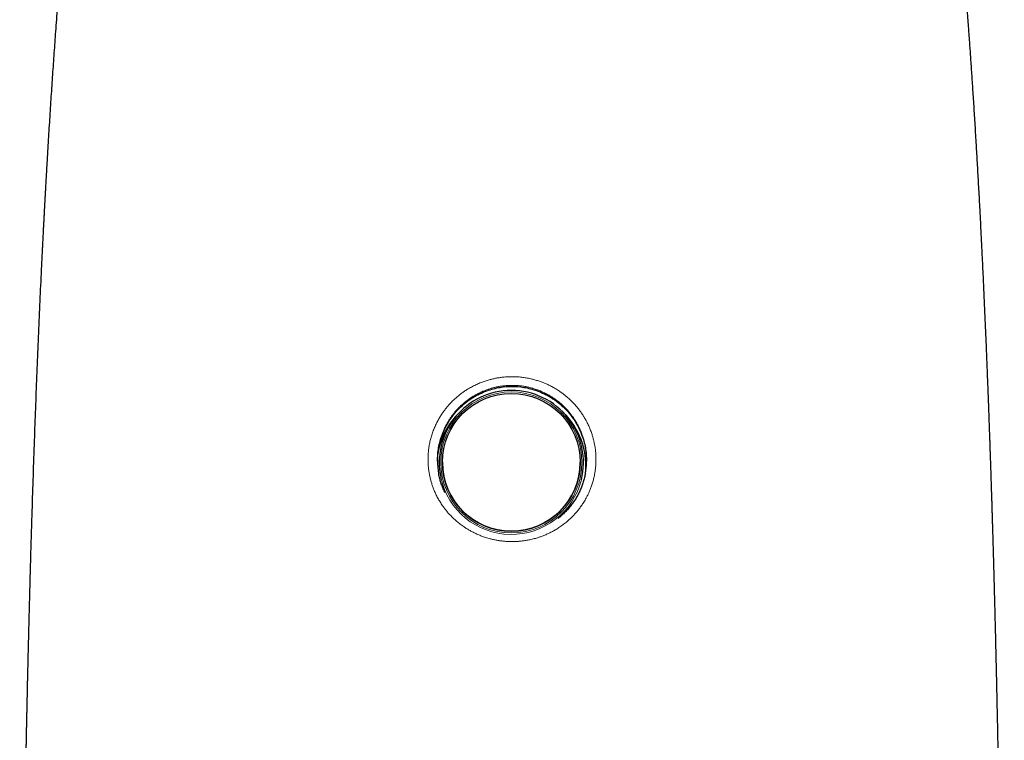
# Model space of a CAD drawing. Header units: millimetres. Extents: x 8 to 913, y 12 to 937.
# Tile 44 of 70: x 396 to 457, y 690 to 735. Entities that reach past the tile are written whole.
import ezdxf

# ---------------------------------------------------------------- set-up
doc = ezdxf.new("R2010")
doc.units = ezdxf.units.MM

msp = doc.modelspace()

# ---------------------------------------------------------------- linework, layer by layer
at = {"color": 7, "linetype": 'Continuous', "lineweight": 30}
for p, q in [((423.197, 710.834), (423.091, 710.73)), ((429.615, 710.73), (429.508, 710.834)), ((422.049, 707.631), (422.049, 707.625)), ((430.656, 707.625), (430.656, 707.631))]:
    msp.add_line(p, q, dxfattribs=at)
at = {"color": 252, "linetype": 'Continuous', "lineweight": 0}
msp.add_circle((426.353, 707.621), 4.405, dxfattribs=at)
at = {"color": 7, "linetype": 'Continuous', "lineweight": 30}
msp.add_circle((426.353, 707.628), 4.302, dxfattribs=at)
for centre, radius, start, end in [((426.349, 707.619), 4.503, 89.95537, 192.08657), ((426.356, 707.619), 4.503, 346.0838, 90.04631), ((426.345, 707.406), 4.652, 134.39815, 171.23378), ((426.361, 707.407), 4.65, 355.64866, 45.60587), ((426.353, 707.629), 4.303, 180.05481, 359.94519)]:
    msp.add_arc(centre, radius, start, end, dxfattribs=at)
at = {"color": 252, "linetype": 'Continuous', "lineweight": 0}
msp.add_arc((426.353, 707.626), 4.508, 192.16668, 346.00804, dxfattribs=at)
at = {"color": 7, "linetype": 'Continuous', "lineweight": 30}
for points, knots in [([(402.272, 769.232), (402.267, 769.205), (402.255, 769.138), (402.237, 769.035), (402.218, 768.93), (402.204, 768.846), (402.192, 768.78), (402.183, 768.731), (402.176, 768.688), (402.169, 768.649), (402.162, 768.609), (402.15, 768.543), (402.133, 768.447), (402.111, 768.319), (402.086, 768.18), (402.058, 768.02), (402.026, 767.838), (401.99, 767.632), (401.952, 767.414), (401.912, 767.188), (401.872, 766.957), (401.828, 766.705), (401.781, 766.432), (401.729, 766.137), (401.677, 765.835), (401.624, 765.528), (401.577, 765.256), (401.538, 765.027), (401.507, 764.846), (401.479, 764.678), (401.452, 764.523), (401.428, 764.381), (401.408, 764.264), (401.392, 764.169), (401.38, 764.095), (401.367, 764.023), (401.354, 763.945), (401.339, 763.854), (401.322, 763.755), (401.305, 763.651), (401.287, 763.547), (401.269, 763.439), (401.251, 763.331), (401.234, 763.226), (401.21, 763.085), (401.181, 762.911), (401.147, 762.706), (401.114, 762.504), (401.081, 762.301), (401.044, 762.076), (401.003, 761.827), (400.959, 761.554), (400.914, 761.274), (400.872, 761.013), (400.835, 760.778), (400.803, 760.576), (400.773, 760.389), (400.749, 760.236), (400.73, 760.115), (400.716, 760.023), (400.702, 759.937), (400.689, 759.856), (400.678, 759.782), (400.668, 759.72), (400.661, 759.672), (400.655, 759.635), (400.649, 759.597), (400.642, 759.55), (400.632, 759.488), (400.62, 759.409), (400.606, 759.314), (400.589, 759.203), (400.569, 759.078), (400.549, 758.944), (400.528, 758.808), (400.498, 758.612), (400.46, 758.359), (400.409, 758.016), (400.354, 757.647), (400.296, 757.254), (400.241, 756.873), (400.188, 756.506), (400.138, 756.152), (400.096, 755.859), (400.063, 755.625), (400.039, 755.447), (400.015, 755.279), (399.993, 755.121), (399.973, 754.974), (399.954, 754.832), (399.935, 754.696), (399.918, 754.568), (399.902, 754.455), (399.89, 754.367), (399.882, 754.301), (399.875, 754.254), (399.87, 754.213), (399.865, 754.18), (399.862, 754.154), (399.859, 754.131), (399.855, 754.104), (399.85, 754.066), (399.843, 754.015), (399.835, 753.951), (399.825, 753.878), (399.814, 753.799), (399.799, 753.684), (399.779, 753.528), (399.752, 753.329), (399.724, 753.112), (399.694, 752.88), (399.663, 752.638), (399.632, 752.395), (399.598, 752.129), (399.562, 751.843), (399.524, 751.54), (399.488, 751.249), (399.454, 750.969), (399.421, 750.701), (399.39, 750.446), (399.361, 750.203), (399.333, 749.968), (399.306, 749.738), (399.279, 749.509), (399.227, 749.058), (399.179, 748.645), (399.137, 748.27), (399.124, 748.156), (399.112, 748.05), (399.102, 747.956), (399.093, 747.877), (399.086, 747.814), (399.081, 747.767), (399.077, 747.732), (399.073, 747.698), (399.069, 747.659), (399.064, 747.61), (399.057, 747.55), (399.049, 747.477), (399.04, 747.391), (399.028, 747.289), (399.016, 747.176), (399.003, 747.055), (398.978, 746.826), (398.943, 746.493), (398.897, 746.062), (398.853, 745.641), (398.816, 745.28), (398.785, 744.975), (398.759, 744.718), (398.732, 744.452), (398.704, 744.174), (398.676, 743.886), (398.646, 743.585), (398.616, 743.273), (398.585, 742.949), (398.553, 742.612), (398.521, 742.266), (398.487, 741.908), (398.454, 741.541), (398.419, 741.16), (398.389, 740.825), (398.364, 740.542), (398.344, 740.319), (398.326, 740.108), (398.308, 739.909), (398.292, 739.722), (398.277, 739.547), (398.263, 739.386), (398.25, 739.234), (398.238, 739.094), (398.227, 738.965), (398.218, 738.851), (398.209, 738.751), (398.202, 738.666), (398.197, 738.597), (398.192, 738.545), (398.189, 738.503), (398.185, 738.463), (398.182, 738.417), (398.177, 738.361), (398.172, 738.296), (398.164, 738.201), (398.153, 738.074), (398.14, 737.91), (398.125, 737.73), (398.109, 737.534), (398.092, 737.321), (398.074, 737.09), (398.054, 736.842), (398.033, 736.581), (398.012, 736.314), (397.96, 735.641), (397.899, 734.832), (397.83, 733.887), (397.781, 733.211), (397.734, 732.533), (397.687, 731.853), (397.641, 731.169), (397.595, 730.477), (397.55, 729.773), (397.504, 729.055), (397.459, 728.334), (397.415, 727.61), (397.372, 726.884), (397.34, 726.329), (397.318, 725.951), (397.307, 725.759), (397.296, 725.575), (397.287, 725.402), (397.277, 725.223), (397.267, 725.043), (397.256, 724.863), (397.248, 724.702), (397.24, 724.562), (397.233, 724.441), (397.227, 724.336), (397.223, 724.253), (397.219, 724.19), (397.217, 724.143), (397.215, 724.106), (397.213, 724.07), (397.211, 724.027), (397.208, 723.97), (397.204, 723.9), (397.199, 723.817), (397.194, 723.72), (397.188, 723.613), (397.18, 723.46), (397.17, 723.261), (397.156, 723.013), (397.143, 722.75), (397.128, 722.474), (397.113, 722.185), (397.098, 721.881), (397.082, 721.563), (397.066, 721.243), (397.049, 720.921), (397.034, 720.599), (397.017, 720.269), (397.001, 719.935), (396.985, 719.601), (396.969, 719.266), (396.928, 718.386), (396.863, 716.957), (396.778, 714.976), (396.697, 712.988), (396.62, 710.993), (396.545, 708.928), (396.472, 706.796), (396.418, 705.1), (396.382, 703.908), (396.361, 703.225), (396.341, 702.552), (396.322, 701.893), (396.304, 701.269), (396.288, 700.677), (396.272, 700.119), (396.258, 699.574), (396.244, 699.043), (396.23, 698.526), (396.217, 698.023), (396.205, 697.547), (396.194, 697.098), (396.184, 696.676), (396.174, 696.266), (396.164, 695.869), (396.155, 695.485), (396.146, 695.115), (396.138, 694.758), (396.13, 694.414), (396.122, 694.084), (396.115, 693.768), (396.109, 693.466), (396.103, 693.208), (396.098, 692.99), (396.094, 692.811), (396.09, 692.638), (396.087, 692.471), (396.083, 692.312), (396.08, 692.162), (396.077, 692.023), (396.075, 691.898), (396.072, 691.789), (396.07, 691.696), (396.069, 691.619), (396.068, 691.56), (396.067, 691.518), (396.066, 691.485), (396.065, 691.449), (396.064, 691.405), (396.063, 691.351), (396.062, 691.279), (396.06, 691.185), (396.057, 691.068), (396.055, 690.934), (396.051, 690.782), (396.048, 690.614), (396.044, 690.43), (396.04, 690.23), (396.036, 690.013), (396.031, 689.783), (396.027, 689.541), (396.022, 689.286), (396.016, 689.016), (396.011, 688.73), (396.005, 688.428), (395.999, 688.117), (395.993, 687.796), (395.987, 687.466), (395.981, 687.122), (395.975, 686.763), (395.968, 686.389), (395.961, 685.999), (395.954, 685.595), (395.947, 685.175), (395.94, 684.739), (395.932, 684.29), (395.925, 683.829), (395.917, 683.354), (395.91, 682.864), (395.902, 682.375), (395.895, 681.886), (395.887, 681.4), (395.88, 680.9), (395.873, 680.386), (395.865, 679.859), (395.858, 679.318), (395.85, 678.762), (395.843, 678.183), (395.835, 677.579), (395.827, 676.95), (395.819, 676.305), (395.811, 675.643), (395.803, 674.965), (395.795, 674.269), (395.787, 673.557), (395.779, 672.827), (395.772, 672.079), (395.764, 671.313), (395.757, 670.529), (395.749, 669.742), (395.742, 668.953), (395.735, 668.162), (395.729, 667.354), (395.722, 666.529), (395.716, 665.712), (395.71, 664.905), (395.705, 664.108), (395.699, 663.296), (395.694, 662.468), (395.689, 661.625), (395.684, 660.767), (395.68, 659.917), (395.676, 659.076), (395.672, 658.247), (395.668, 657.403), (395.664, 656.545), (395.661, 655.672), (395.658, 654.785), (395.655, 653.884), (395.653, 652.968), (395.65, 652.036), (395.648, 651.089), (395.646, 650.127), (395.645, 649.168), (395.643, 648.213), (395.642, 647.263), (395.642, 646.298), (395.641, 645.451), (395.641, 644.926), (395.641, 644.728)], [0, 0, 0, 0, 0.000664, 0.001661, 0.002527, 0.003261, 0.003746, 0.004148, 0.004474, 0.00479, 0.005118, 0.005458, 0.006427, 0.007482, 0.008623, 0.00985, 0.011423, 0.013119, 0.014933, 0.016799, 0.018701, 0.020638, 0.023011, 0.025436, 0.027915, 0.030448, 0.03302, 0.034614, 0.036102, 0.037482, 0.038755, 0.039919, 0.040972, 0.041647, 0.042257, 0.042805, 0.043418, 0.044169, 0.045057, 0.045852, 0.046731, 0.047633, 0.048517, 0.049382, 0.05023, 0.051984, 0.053654, 0.055285, 0.056951, 0.058653, 0.060833, 0.06307, 0.065366, 0.067716, 0.069489, 0.071145, 0.072681, 0.074097, 0.074895, 0.075649, 0.076357, 0.077021, 0.077639, 0.078176, 0.078529, 0.07882, 0.079084, 0.079465, 0.079976, 0.080619, 0.081393, 0.0823, 0.08334, 0.084465, 0.085583, 0.086691, 0.089265, 0.091783, 0.0951, 0.098314, 0.10142, 0.104418, 0.107305, 0.110078, 0.111581, 0.113041, 0.114418, 0.115704, 0.116898, 0.118, 0.119178, 0.120225, 0.12114, 0.121922, 0.12237, 0.122757, 0.123085, 0.123353, 0.12356, 0.123722, 0.123919, 0.124226, 0.124644, 0.125173, 0.125784, 0.126428, 0.127103, 0.128592, 0.130216, 0.131975, 0.133871, 0.135881, 0.137864, 0.139794, 0.142362, 0.144827, 0.147189, 0.149444, 0.151634, 0.153709, 0.155668, 0.157541, 0.159405, 0.161266, 0.163122, 0.170355, 0.171297, 0.172237, 0.173114, 0.173875, 0.174517, 0.175041, 0.175396, 0.175663, 0.175898, 0.176213, 0.176612, 0.177093, 0.177658, 0.178375, 0.179195, 0.180118, 0.18112, 0.182122, 0.185693, 0.189179, 0.192578, 0.195887, 0.19792, 0.199977, 0.202123, 0.204359, 0.206688, 0.20911, 0.211627, 0.214241, 0.216954, 0.219766, 0.222628, 0.225591, 0.228656, 0.231825, 0.233694, 0.235493, 0.237195, 0.238799, 0.240304, 0.241709, 0.243013, 0.244215, 0.245364, 0.246398, 0.247318, 0.248121, 0.248809, 0.24938, 0.249776, 0.250085, 0.250376, 0.250748, 0.251202, 0.251732, 0.25231, 0.253482, 0.254799, 0.256263, 0.257831, 0.259541, 0.261395, 0.263394, 0.265527, 0.267685, 0.269845, 0.281751, 0.287176, 0.292607, 0.298044, 0.303486, 0.30899, 0.314512, 0.320151, 0.32591, 0.331792, 0.337497, 0.343319, 0.349258, 0.350847, 0.352401, 0.353874, 0.355265, 0.356574, 0.358163, 0.359608, 0.360908, 0.362013, 0.362984, 0.363821, 0.364522, 0.364978, 0.36535, 0.365637, 0.365879, 0.366221, 0.366672, 0.367232, 0.367903, 0.368683, 0.369558, 0.370466, 0.372351, 0.374343, 0.376444, 0.378653, 0.380973, 0.383405, 0.38595, 0.38861, 0.391098, 0.39368, 0.396343, 0.399018, 0.401695, 0.404376, 0.40706, 0.422833, 0.438686, 0.454602, 0.470564, 0.486551, 0.504144, 0.521718, 0.527233, 0.532723, 0.538106, 0.543371, 0.548515, 0.553083, 0.557547, 0.561903, 0.56615, 0.570285, 0.574307, 0.578213, 0.58169, 0.585066, 0.588341, 0.591513, 0.59458, 0.597542, 0.600396, 0.603142, 0.605778, 0.608303, 0.610717, 0.613018, 0.614504, 0.615937, 0.617319, 0.618648, 0.619924, 0.621141, 0.622246, 0.623253, 0.624129, 0.624874, 0.625488, 0.62597, 0.626271, 0.626498, 0.626776, 0.62713, 0.627559, 0.628064, 0.628862, 0.629797, 0.630871, 0.632083, 0.633434, 0.634897, 0.636495, 0.638229, 0.6401, 0.642006, 0.644038, 0.646195, 0.64848, 0.650893, 0.653435, 0.655951, 0.658583, 0.661333, 0.664202, 0.667191, 0.670301, 0.673533, 0.676888, 0.680368, 0.683974, 0.687639, 0.691429, 0.695344, 0.699387, 0.703165, 0.707049, 0.711042, 0.715145, 0.719357, 0.723682, 0.72812, 0.732672, 0.737565, 0.742588, 0.74774, 0.753025, 0.758444, 0.763999, 0.769691, 0.775523, 0.781497, 0.787614, 0.793876, 0.800287, 0.806468, 0.812784, 0.819237, 0.82583, 0.832563, 0.838807, 0.845172, 0.851657, 0.858266, 0.864998, 0.871857, 0.878844, 0.885362, 0.89199, 0.89873, 0.905583, 0.91255, 0.919633, 0.926833, 0.934152, 0.941591, 0.949152, 0.956837, 0.964646, 0.972125, 0.979718, 0.987427, 0.995252, 1, 1, 1, 1]), ([(457.147, 644.728), (457.147, 644.969), (457.147, 645.578), (457.146, 646.551), (457.145, 647.642), (457.144, 648.718), (457.142, 649.779), (457.14, 650.826), (457.138, 651.858), (457.136, 652.891), (457.133, 653.926), (457.129, 654.962), (457.126, 655.982), (457.122, 656.988), (457.118, 657.979), (457.113, 658.955), (457.109, 659.917), (457.104, 660.864), (457.098, 661.798), (457.093, 662.718), (457.087, 663.624), (457.081, 664.569), (457.074, 665.55), (457.066, 666.567), (457.059, 667.566), (457.05, 668.553), (457.042, 669.528), (457.033, 670.491), (457.024, 671.437), (457.015, 672.366), (457.006, 673.272), (456.996, 674.156), (456.986, 675.019), (456.977, 675.867), (456.967, 676.704), (456.956, 677.531), (456.946, 678.349), (456.935, 679.151), (456.925, 679.937), (456.914, 680.709), (456.903, 681.466), (456.892, 682.223), (456.88, 682.978), (456.868, 683.732), (456.856, 684.471), (456.844, 685.194), (456.832, 685.902), (456.821, 686.583), (456.809, 687.236), (456.798, 687.863), (456.786, 688.478), (456.775, 689.08), (456.763, 689.691), (456.751, 690.311), (456.739, 690.94), (456.726, 691.553), (456.714, 692.152), (456.701, 692.737), (456.689, 693.307), (456.677, 693.863), (456.664, 694.431), (456.651, 695.008), (456.637, 695.593), (456.624, 696.162), (456.611, 696.713), (456.597, 697.248), (456.585, 697.766), (456.572, 698.254), (456.561, 698.714), (456.549, 699.147), (456.538, 699.566), (456.528, 699.972), (456.517, 700.365), (456.506, 700.756), (456.496, 701.145), (456.485, 701.53), (456.475, 701.9), (456.464, 702.256), (456.455, 702.596), (456.445, 702.92), (456.436, 703.228), (456.427, 703.523), (456.419, 703.821), (456.41, 704.121), (456.4, 704.421), (456.392, 704.702), (456.384, 704.966), (456.376, 705.211), (456.369, 705.439), (456.362, 705.649), (456.356, 705.842), (456.351, 706.017), (456.345, 706.179), (456.34, 706.337), (456.334, 706.529), (456.327, 706.762), (456.318, 707.037), (456.31, 707.273), (456.303, 707.468), (456.298, 707.624), (456.292, 707.792), (456.286, 707.975), (456.28, 708.17), (456.273, 708.378), (456.265, 708.599), (456.257, 708.833), (456.248, 709.098), (456.237, 709.393), (456.226, 709.719), (456.214, 710.059), (456.201, 710.411), (456.188, 710.776), (456.173, 711.165), (456.158, 711.58), (456.141, 712.019), (456.124, 712.473), (456.106, 712.941), (456.087, 713.422), (456.067, 713.916), (456.046, 714.441), (456.024, 714.997), (455.999, 715.584), (455.974, 716.185), (455.947, 716.801), (455.919, 717.43), (455.891, 718.073), (455.861, 718.729), (455.83, 719.397), (455.798, 720.077), (455.767, 720.717), (455.737, 721.31), (455.711, 721.851), (455.684, 722.383), (455.657, 722.905), (455.627, 723.463), (455.596, 724.057), (455.562, 724.683), (455.528, 725.295), (455.495, 725.893), (455.462, 726.477), (455.428, 727.047), (455.394, 727.634), (455.358, 728.237), (455.32, 728.854), (455.283, 729.453), (455.246, 730.037), (455.209, 730.604), (455.174, 731.145), (455.139, 731.662), (455.106, 732.154), (455.073, 732.633), (455.041, 733.099), (455.011, 733.523), (454.984, 733.906), (454.959, 734.251), (454.934, 734.591), (454.909, 734.937), (454.882, 735.293), (454.854, 735.665), (454.825, 736.05), (454.794, 736.456), (454.76, 736.883), (454.725, 737.33), (454.688, 737.792), (454.649, 738.267), (454.609, 738.755), (454.564, 739.291), (454.514, 739.875), (454.459, 740.509), (454.402, 741.159), (454.341, 741.824), (454.279, 742.499), (454.214, 743.184), (454.147, 743.877), (454.078, 744.581), (454.001, 745.347), (453.915, 746.176), (453.82, 747.068), (453.741, 747.786), (453.681, 748.327), (453.64, 748.687), (453.599, 749.049), (453.557, 749.412), (453.515, 749.773), (453.47, 750.152), (453.423, 750.543), (453.375, 750.941), (453.328, 751.325), (453.282, 751.694), (453.238, 752.046), (453.195, 752.381), (453.154, 752.702), (453.114, 753.009), (453.076, 753.304), (453.038, 753.589), (453.002, 753.862), (452.967, 754.123), (452.934, 754.371), (452.902, 754.605), (452.871, 754.826), (452.843, 755.035), (452.815, 755.231), (452.788, 755.428), (452.761, 755.622), (452.734, 755.813), (452.709, 755.989), (452.686, 756.149), (452.665, 756.295), (452.649, 756.411), (452.636, 756.501), (452.626, 756.569), (452.617, 756.63), (452.609, 756.687), (452.6, 756.745), (452.591, 756.809), (452.58, 756.884), (452.568, 756.967), (452.556, 757.051), (452.545, 757.126), (452.535, 757.195), (452.525, 757.264), (452.512, 757.345), (452.498, 757.444), (452.481, 757.559), (452.461, 757.69), (452.439, 757.839), (452.414, 758.004), (452.387, 758.186), (452.358, 758.377), (452.328, 758.578), (452.296, 758.786), (452.261, 759.008), (452.225, 759.243), (452.187, 759.491), (452.144, 759.76), (452.099, 760.05), (452.049, 760.363), (451.997, 760.69), (451.941, 761.032), (451.884, 761.387), (451.823, 761.756), (451.758, 762.153), (451.687, 762.576), (451.611, 763.029), (451.532, 763.497), (451.449, 763.98), (451.363, 764.479), (451.274, 764.993), (451.181, 765.523), (451.085, 766.068), (450.986, 766.628), (450.884, 767.201), (450.779, 767.785), (450.672, 768.381), (450.585, 768.864), (450.534, 769.147), (450.519, 769.227)], [0, 0, 0, 0, 0.005764, 0.014599, 0.023313, 0.031906, 0.04038, 0.048738, 0.056979, 0.065106, 0.073499, 0.081769, 0.089919, 0.097949, 0.105862, 0.113658, 0.121339, 0.128907, 0.136364, 0.14371, 0.150946, 0.158075, 0.166341, 0.174462, 0.182439, 0.190275, 0.19811, 0.205803, 0.213357, 0.220773, 0.228052, 0.235072, 0.241965, 0.248732, 0.255375, 0.262029, 0.268557, 0.274963, 0.281247, 0.287411, 0.293458, 0.299388, 0.305539, 0.311564, 0.317464, 0.323241, 0.328897, 0.334434, 0.339547, 0.344557, 0.349465, 0.354273, 0.358982, 0.364121, 0.369141, 0.374043, 0.378827, 0.383497, 0.388053, 0.392498, 0.396832, 0.401652, 0.406332, 0.410873, 0.415279, 0.419551, 0.42369, 0.427699, 0.431261, 0.434716, 0.438066, 0.441311, 0.444454, 0.447494, 0.450689, 0.453766, 0.456726, 0.459571, 0.462302, 0.464874, 0.467338, 0.469695, 0.471946, 0.474489, 0.476885, 0.479135, 0.481241, 0.483203, 0.485023, 0.486702, 0.488241, 0.489641, 0.490904, 0.49214, 0.49342, 0.495516, 0.497717, 0.500021, 0.501178, 0.502406, 0.503751, 0.505211, 0.506784, 0.508441, 0.510205, 0.512078, 0.514057, 0.51655, 0.519162, 0.521878, 0.524696, 0.527615, 0.530633, 0.534037, 0.537555, 0.541186, 0.544926, 0.548775, 0.552729, 0.556787, 0.561367, 0.566065, 0.570879, 0.575806, 0.580841, 0.585989, 0.591238, 0.596586, 0.602028, 0.607562, 0.611956, 0.616289, 0.620546, 0.624727, 0.628833, 0.633966, 0.638981, 0.643882, 0.648671, 0.653351, 0.657922, 0.662389, 0.667469, 0.672412, 0.67722, 0.681896, 0.686445, 0.690867, 0.694924, 0.698874, 0.702718, 0.70646, 0.710101, 0.712926, 0.71569, 0.718393, 0.721139, 0.724006, 0.726989, 0.730088, 0.733298, 0.736779, 0.740377, 0.744087, 0.747908, 0.751836, 0.755866, 0.760834, 0.765939, 0.771174, 0.776534, 0.782011, 0.787499, 0.79309, 0.798775, 0.804551, 0.811649, 0.81886, 0.826174, 0.829074, 0.831988, 0.834915, 0.837856, 0.840808, 0.843707, 0.847067, 0.850301, 0.853412, 0.856403, 0.859276, 0.861986, 0.864587, 0.867081, 0.869471, 0.871799, 0.874022, 0.876142, 0.878161, 0.880081, 0.88187, 0.883567, 0.88517, 0.886683, 0.888367, 0.889924, 0.891357, 0.892667, 0.893854, 0.894921, 0.895514, 0.896061, 0.896565, 0.897024, 0.897464, 0.897983, 0.898592, 0.899302, 0.900002, 0.900659, 0.901145, 0.901673, 0.902349, 0.903148, 0.904086, 0.905162, 0.906375, 0.907724, 0.909207, 0.910824, 0.912421, 0.914127, 0.915942, 0.917864, 0.919891, 0.922022, 0.924464, 0.927027, 0.929709, 0.932508, 0.935423, 0.938452, 0.941593, 0.945176, 0.948891, 0.952738, 0.956714, 0.96082, 0.965053, 0.969414, 0.973904, 0.978522, 0.98327, 0.988061, 0.992981, 0.998033, 1, 1, 1, 1]), ([(421.735, 707.695), (421.746, 707.941), (421.771, 708.472), (421.992, 709.307), (422.412, 710.193), (423.067, 711.026), (423.894, 711.685), (424.774, 712.112), (425.61, 712.329), (426.394, 712.393), (427.179, 712.329), (428.014, 712.112), (428.727, 711.765), (429.289, 711.37), (429.83, 710.886), (430.376, 710.192), (430.796, 709.307), (431.017, 708.472), (431.042, 707.941), (431.053, 707.695)], [0, 0, 0, 0, 0.050286, 0.108756, 0.175295, 0.249925, 0.324052, 0.390414, 0.449035, 0.499958, 0.550863, 0.60949, 0.675878, 0.712049, 0.750178, 0.82475, 0.891255, 0.949715, 1, 1, 1, 1]), ([(421.813, 708.614), (421.808, 708.587), (421.786, 708.472), (421.761, 708.279), (421.741, 708.036), (421.733, 707.805), (421.737, 707.584), (421.75, 707.373), (421.772, 707.173), (421.796, 707.008), (421.816, 706.911), (421.823, 706.879)], [0, 0, 0, 0, 0.046532, 0.201049, 0.333302, 0.46564, 0.597893, 0.713167, 0.828497, 0.943772, 1, 1, 1, 1]), ([(430.981, 706.956), (430.993, 707.029), (431.017, 707.177), (431.039, 707.392), (431.051, 707.601), (431.054, 707.8), (431.048, 708.022), (431.029, 708.255), (431.003, 708.461), (430.981, 708.576), (430.974, 708.615)], [0, 0, 0, 0, 0.133472, 0.270383, 0.389672, 0.509019, 0.628308, 0.790347, 0.92868, 1, 1, 1, 1]), ([(422.202, 705.746), (422.198, 705.755), (422.172, 705.805), (422.13, 705.899), (422.076, 706.026), (422.025, 706.155), (421.979, 706.286), (421.936, 706.419), (421.897, 706.553), (421.863, 706.688), (421.837, 706.797), (421.825, 706.861), (421.822, 706.879)], [0, 0, 0, 0, 0.025822, 0.141688, 0.256935, 0.37231, 0.488496, 0.604882, 0.721291, 0.837497, 0.953336, 1, 1, 1, 1]), ([(430.98, 706.957), (430.975, 706.93), (430.962, 706.857), (430.937, 706.739), (430.904, 706.603), (430.867, 706.469), (430.825, 706.335), (430.78, 706.204), (430.732, 706.074), (430.679, 705.947), (430.623, 705.821), (430.562, 705.695), (430.497, 705.572), (430.429, 705.45), (430.357, 705.33), (430.281, 705.213), (430.202, 705.098), (430.12, 704.986), (430.034, 704.876), (429.945, 704.769), (429.853, 704.664), (429.757, 704.562), (429.658, 704.463), (429.557, 704.367), (429.452, 704.275), (429.349, 704.189), (429.281, 704.135), (429.249, 704.111)], [0, 0, 0, 0, 0.023969, 0.064864, 0.105783, 0.146676, 0.187497, 0.228202, 0.268754, 0.309145, 0.349638, 0.390525, 0.43153, 0.472598, 0.513673, 0.554682, 0.595586, 0.636502, 0.677421, 0.718315, 0.759242, 0.800243, 0.841343, 0.882398, 0.923348, 0.964515, 1, 1, 1, 1])]:
    msp.add_open_spline(points, degree=3, knots=knots, dxfattribs=at)
at = {"color": 252, "linetype": 'Continuous', "lineweight": 0}
for points, knots in [([(426.394, 702.675), (426.392, 702.675), (426.305, 702.675), (426.132, 702.679), (425.876, 702.698), (425.632, 702.727), (425.401, 702.766), (425.182, 702.812), (424.94, 702.873), (424.691, 702.949), (424.436, 703.042), (424.201, 703.141), (423.981, 703.246), (423.776, 703.356), (423.585, 703.468), (423.377, 703.603), (423.167, 703.754), (422.956, 703.924), (422.765, 704.094), (422.59, 704.266), (422.431, 704.437), (422.287, 704.607), (422.133, 704.803), (421.979, 705.024), (421.827, 705.271), (421.697, 705.51), (421.584, 705.747), (421.49, 705.973), (421.41, 706.195), (421.342, 706.411), (421.282, 706.639), (421.231, 706.878), (421.191, 707.131), (421.164, 707.374), (421.15, 707.608), (421.146, 707.831), (421.153, 708.081), (421.174, 708.351), (421.214, 708.639), (421.268, 708.919), (421.339, 709.197), (421.426, 709.472), (421.528, 709.743), (421.641, 709.998), (421.762, 710.235), (421.889, 710.457), (422.021, 710.662), (422.156, 710.853), (422.292, 711.029), (422.452, 711.219), (422.63, 711.409), (422.827, 711.599), (423.023, 711.769), (423.217, 711.922), (423.41, 712.06), (423.599, 712.183), (423.816, 712.312), (424.058, 712.439), (424.325, 712.561), (424.583, 712.663), (424.835, 712.747), (425.074, 712.814), (425.307, 712.868), (425.532, 712.911), (425.785, 712.947), (426.065, 712.972), (426.376, 712.983), (426.688, 712.974), (426.99, 712.949), (427.282, 712.907), (427.552, 712.854), (427.809, 712.789), (428.045, 712.718), (428.269, 712.638), (428.48, 712.553), (428.696, 712.455), (428.916, 712.343), (429.14, 712.214), (429.348, 712.08), (429.541, 711.944), (429.719, 711.806), (429.911, 711.644), (430.103, 711.464), (430.293, 711.266), (430.462, 711.071), (430.615, 710.876), (430.752, 710.683), (430.874, 710.494), (431.002, 710.277), (431.124, 710.044), (431.237, 709.795), (431.331, 709.556), (431.41, 709.323), (431.474, 709.097), (431.526, 708.88), (431.574, 708.634), (431.61, 708.376), (431.633, 708.106), (431.641, 707.853), (431.638, 707.611), (431.623, 707.38), (431.6, 707.161), (431.563, 706.917), (431.512, 706.665), (431.444, 706.406), (431.368, 706.165), (431.284, 705.939), (431.194, 705.727), (431.099, 705.528), (430.984, 705.312), (430.851, 705.091), (430.7, 704.867), (430.546, 704.662), (430.39, 704.474), (430.232, 704.301), (430.075, 704.143), (429.891, 703.974), (429.683, 703.801), (429.448, 703.628), (429.217, 703.476), (428.988, 703.341), (428.769, 703.227), (428.552, 703.126), (428.341, 703.038), (428.108, 702.953), (427.855, 702.874), (427.588, 702.807), (427.328, 702.755), (427.085, 702.717), (426.848, 702.693), (426.62, 702.678), (426.469, 702.676), (426.394, 702.675)], [0, 0, 0, 0, 0.000158, 0.007993, 0.015832, 0.023667, 0.03049, 0.037316, 0.044139, 0.053405, 0.06121, 0.069019, 0.076824, 0.08362, 0.090418, 0.097214, 0.106441, 0.114318, 0.1222, 0.130077, 0.136938, 0.143802, 0.150663, 0.159981, 0.168695, 0.177408, 0.185173, 0.192938, 0.19995, 0.206962, 0.213805, 0.22164, 0.229479, 0.237313, 0.244143, 0.250977, 0.257807, 0.267089, 0.27579, 0.284498, 0.293199, 0.302045, 0.310898, 0.319743, 0.327526, 0.335314, 0.343098, 0.349878, 0.356661, 0.363442, 0.372649, 0.380557, 0.388469, 0.396377, 0.403265, 0.410156, 0.417044, 0.426399, 0.435167, 0.443935, 0.451745, 0.459555, 0.466603, 0.473652, 0.480528, 0.489966, 0.49946, 0.508955, 0.518508, 0.527227, 0.535947, 0.543713, 0.55148, 0.558488, 0.565496, 0.572332, 0.580218, 0.588108, 0.595993, 0.60286, 0.609731, 0.616599, 0.625925, 0.633813, 0.641705, 0.649592, 0.656465, 0.663341, 0.670213, 0.679549, 0.687386, 0.695228, 0.703065, 0.709897, 0.716732, 0.723564, 0.732848, 0.740594, 0.748345, 0.756091, 0.762843, 0.769598, 0.77635, 0.785523, 0.793275, 0.801032, 0.808783, 0.815537, 0.822293, 0.829047, 0.838219, 0.8461, 0.853986, 0.861867, 0.868732, 0.8756, 0.882466, 0.891789, 0.900586, 0.909384, 0.917221, 0.925058, 0.932132, 0.939206, 0.946108, 0.954837, 0.963566, 0.971341, 0.979117, 0.986135, 0.993153, 1, 1, 1, 1]), ([(430.974, 708.615), (430.967, 708.651), (430.948, 708.764), (430.904, 708.941), (430.847, 709.144), (430.783, 709.336), (430.702, 709.547), (430.607, 709.763), (430.496, 709.982), (430.381, 710.184), (430.261, 710.371), (430.139, 710.544), (430.015, 710.704), (429.869, 710.877), (429.708, 711.049), (429.531, 711.219), (429.357, 711.37), (429.183, 711.507), (429.012, 711.629), (428.844, 711.739), (428.65, 711.854), (428.442, 711.963), (428.219, 712.065), (428.005, 712.15), (427.796, 712.222), (427.594, 712.281), (427.398, 712.328), (427.178, 712.373), (426.931, 712.409), (426.657, 712.433), (426.381, 712.44), (426.104, 712.431), (425.843, 712.407), (425.598, 712.37), (425.371, 712.325), (425.155, 712.27), (424.952, 712.209), (424.762, 712.142), (424.552, 712.058), (424.337, 711.959), (424.12, 711.844), (423.921, 711.725), (423.737, 711.603), (423.566, 711.478), (423.409, 711.352), (423.239, 711.203), (423.071, 711.04), (422.905, 710.861), (422.758, 710.686), (422.625, 710.512), (422.506, 710.339), (422.4, 710.171), (422.289, 709.977), (422.184, 709.769), (422.086, 709.547), (422.004, 709.333), (421.935, 709.125), (421.879, 708.924), (421.839, 708.756), (421.82, 708.652), (421.813, 708.614)], [0, 0, 0, 0, 0.0086668, 0.026534, 0.0421062, 0.0576859, 0.0732582, 0.0944132, 0.1123266, 0.1302513, 0.1481649, 0.163773, 0.1793884, 0.1949965, 0.2161965, 0.2340143, 0.2518429, 0.2696606, 0.285181, 0.3007086, 0.3162289, 0.3373075, 0.3551234, 0.3729503, 0.3907662, 0.4062888, 0.4218187, 0.4373413, 0.4584265, 0.4796263, 0.5009595, 0.5222926, 0.5437614, 0.5616744, 0.5795987, 0.5975117, 0.6131223, 0.6287403, 0.6443509, 0.6655567, 0.6834237, 0.7013017, 0.7191687, 0.7347336, 0.7503057, 0.7658707, 0.7870101, 0.804688, 0.8223765, 0.8400543, 0.8554507, 0.8708541, 0.8862504, 0.907159, 0.9248151, 0.942482, 0.960138, 0.9755203, 0.9909098, 1, 1, 1, 1])]:
    msp.add_open_spline(points, degree=3, knots=knots, dxfattribs=at)

doc.saveas('drawing.dxf')
